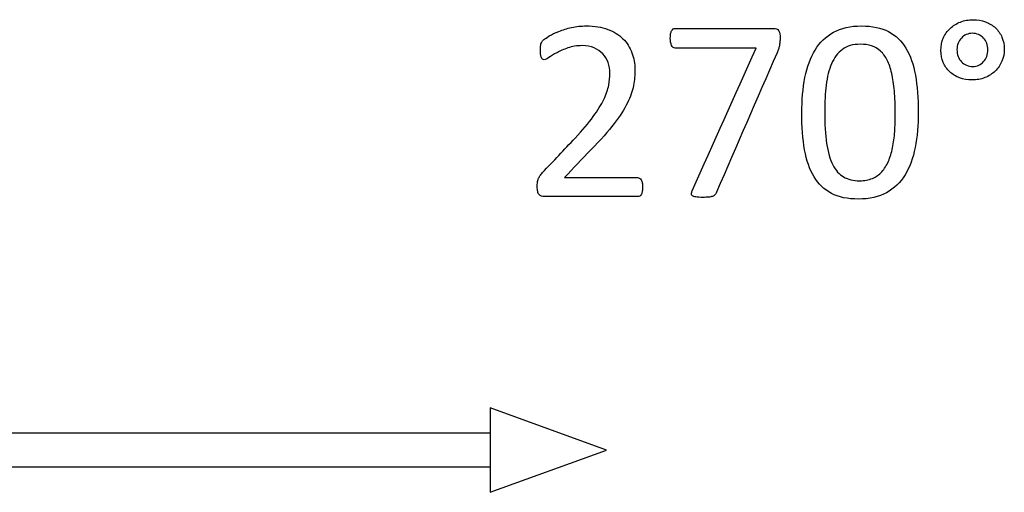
# Model space of a CAD drawing. Header units: inches. Extents: x 0 to 20790, y -12 to 14700.
# Tile 126 of 184: x 7631 to 8214, y 12032 to 12312. Entities that reach past the tile are written whole.
import ezdxf

# ---------------------------------------------------------------- set-up
doc = ezdxf.new("R2010")
doc.units = ezdxf.units.IN
doc.layers.add('254', color=7, linetype='Continuous', true_color=0xffffff)

msp = doc.modelspace()

# ---------------------------------------------------------------- linework, layer by layer
at = {"layer": '254', "color": 2, "linetype": 'Continuous', "lineweight": 25}
for p, q in [((7909.725, 12082.13), (7909.725, 12032.13)), ((7978.412, 12057.13), (7909.725, 12082.13)), ((7909.725, 12067.13), (7309.725, 12067.13)), ((7909.725, 12032.13), (7978.412, 12057.13)), ((7309.725, 12047.13), (7909.725, 12047.13))]:
    msp.add_line(p, q, dxfattribs=at)
at = {"layer": '254', "color": 172, "linetype": 'Continuous', "lineweight": 25}
for points, knots in [([(7999.678, 12210.388), (7999.809, 12211.112), (7999.866, 12211.92), (7999.866, 12213.766), (7999.809, 12214.574), (7999.664, 12215.267), (7999.549, 12215.959), (7999.347, 12216.536), (7998.77, 12217.459), (7998.453, 12217.806), (7998.049, 12218.036), (7997.674, 12218.267), (7997.27, 12218.383), (7982.43, 12218.383), (7967.995, 12218.383), (7953.559, 12218.383), (7958.81, 12223.874), (7964.061, 12229.366), (7969.312, 12234.857), (7975.025, 12240.685), (7979.584, 12245.878), (7986.464, 12254.841), (7989.076, 12258.919), (7992.711, 12266.248), (7993.923, 12269.652), (7994.471, 12272.826), (7995.048, 12275.971), (7995.337, 12279.144), (7995.337, 12285.867), (7994.731, 12289.185), (7992.374, 12295.449), (7990.605, 12298.187), (7985.816, 12302.918), (7982.815, 12304.765), (7975.602, 12307.477), (7971.361, 12308.169), (7963.513, 12308.169), (7960.628, 12307.852), (7955.146, 12306.64), (7952.636, 12305.861), (7948.078, 12304.072), (7946.173, 12303.178), (7943.152, 12301.318), (7942.076, 12300.581), (7941.471, 12300.062), (7940.865, 12299.514), (7940.432, 12299.052), (7940.028, 12298.36), (7939.855, 12297.956), (7939.624, 12297.148), (7939.509, 12296.657), (7939.48, 12296.08), (7939.422, 12295.532), (7939.393, 12294.869), (7939.393, 12293.022), (7939.451, 12292.099), (7939.537, 12291.32), (7939.653, 12290.541), (7939.797, 12289.935), (7940.143, 12289.012), (7940.374, 12288.665), (7940.951, 12288.262), (7941.269, 12288.175), (7942.25, 12288.175), (7943.173, 12288.608), (7944.442, 12289.473), (7945.683, 12290.339), (7947.241, 12291.291), (7949.116, 12292.33), (7950.992, 12293.339), (7953.184, 12294.292), (7955.666, 12295.157), (7958.147, 12296.051), (7960.974, 12296.484), (7966.745, 12296.484), (7969.11, 12296.051), (7971.159, 12295.157), (7973.207, 12294.292), (7974.91, 12293.109), (7976.295, 12291.637), (7977.651, 12290.137), (7978.689, 12288.406), (7979.411, 12286.444), (7980.103, 12284.453), (7980.478, 12282.376), (7980.478, 12277.961), (7980.247, 12275.596), (7979.324, 12270.575), (7978.372, 12267.777), (7975.44, 12261.626), (7973.352, 12258.227), (7967.985, 12250.725), (7964.408, 12246.484), (7953.475, 12234.988), (7947.068, 12228.144), (7940.634, 12221.326), (7939.999, 12220.633), (7939.509, 12220.027), (7939.134, 12219.421), (7938.73, 12218.844), (7938.412, 12218.238), (7938.153, 12217.661), (7937.893, 12217.056), (7937.749, 12216.392), (7937.579, 12214.862), (7937.547, 12213.94), (7937.547, 12211.805), (7937.633, 12210.852), (7937.806, 12210.073), (7938.008, 12209.323), (7938.268, 12208.717), (7938.672, 12208.313), (7939.047, 12207.91), (7939.509, 12207.592), (7940.057, 12207.419), (7940.576, 12207.246), (7941.211, 12207.159), (7960.272, 12207.159), (7978.612, 12207.159), (7997.414, 12207.159), (7997.818, 12207.275), (7998.222, 12207.506), (7998.597, 12207.736), (7998.914, 12208.083), (7999.376, 12209.064), (7999.549, 12209.669), (7999.678, 12210.388)], [0, 0, 0, 0, 0.0055574, 0.0055574, 0.0111148, 0.0111148, 0.0111148, 0.0153012, 0.0153012, 0.0194876, 0.0194876, 0.0194876, 0.0224508, 0.0224508, 0.128352, 0.128352, 0.128352, 0.1837982, 0.1837982, 0.1837982, 0.2341432, 0.2341432, 0.2846929, 0.2846929, 0.3352425, 0.3352425, 0.3352425, 0.3615319, 0.3615319, 0.3909283, 0.3909283, 0.4200885, 0.4200885, 0.4492488, 0.4492488, 0.478409, 0.478409, 0.4967433, 0.4967433, 0.5150776, 0.5150776, 0.5334119, 0.5334119, 0.5520026, 0.5520026, 0.5520026, 0.5570482, 0.5570482, 0.5620937, 0.5620937, 0.5671393, 0.5671393, 0.5671393, 0.5726193, 0.5726193, 0.580129, 0.580129, 0.580129, 0.5853505, 0.5853505, 0.5905721, 0.5905721, 0.5957937, 0.5957937, 0.6053666, 0.6053666, 0.6053666, 0.6205572, 0.6205572, 0.6205572, 0.6403521, 0.6403521, 0.6403521, 0.6641113, 0.6641113, 0.6843507, 0.6843507, 0.6843507, 0.7017406, 0.7017406, 0.7017406, 0.7186373, 0.7186373, 0.7186373, 0.7364102, 0.7364102, 0.7539523, 0.7539523, 0.7714944, 0.7714944, 0.788903, 0.788903, 0.8063116, 0.8063116, 0.83146, 0.83146, 0.83146, 0.837426, 0.837426, 0.837426, 0.8423847, 0.8423847, 0.8423847, 0.8475799, 0.8475799, 0.8525851, 0.8525851, 0.8581624, 0.8581624, 0.8581624, 0.8630184, 0.8630184, 0.8630184, 0.8671011, 0.8671011, 0.8671011, 0.8717563, 0.8717563, 0.9901241, 0.9901241, 0.9931034, 0.9931034, 0.9931034, 0.9965517, 0.9965517, 1, 1, 1, 1]), ([(8161.092, 12236.241), (8162.301, 12242.532), (8162.907, 12249.514), (8162.907, 12265.382), (8162.33, 12272.653), (8160.133, 12285.318), (8158.291, 12290.627), (8153.053, 12299.319), (8149.607, 12302.601), (8141.032, 12307.032), (8135.729, 12308.169), (8122.861, 12308.169), (8117.322, 12306.929), (8108.286, 12301.947), (8104.656, 12298.446), (8099.129, 12289.35), (8097.125, 12283.934), (8094.65, 12271.267), (8094.038, 12264.286), (8094.038, 12248.504), (8094.587, 12241.233), (8096.775, 12228.562), (8098.655, 12223.23), (8103.911, 12214.566), (8107.339, 12211.285), (8115.89, 12206.779), (8121.159, 12205.688), (8134.056, 12205.688), (8139.595, 12206.929), (8148.62, 12211.93), (8152.29, 12215.411), (8157.874, 12224.507), (8159.878, 12229.923), (8161.092, 12236.241)], [0, 0, 0, 0, 0.0543047, 0.0543047, 0.1127078, 0.1127078, 0.1713698, 0.1713698, 0.2297471, 0.2297471, 0.2878154, 0.2878154, 0.3485474, 0.3485474, 0.4097427, 0.4097427, 0.4706554, 0.4706554, 0.5313014, 0.5313014, 0.5967898, 0.5967898, 0.66204, 0.66204, 0.7274173, 0.7274173, 0.7929602, 0.7929602, 0.8624297, 0.8624297, 0.9313731, 0.9313731, 1, 1, 1, 1]), ([(8212.41, 12287.255), (8213.34, 12289.444), (8213.831, 12291.81), (8213.831, 12296.946), (8213.369, 12299.312), (8211.522, 12303.639), (8210.224, 12305.457), (8208.608, 12306.986), (8206.964, 12308.487), (8205.002, 12309.669), (8202.752, 12310.564), (8200.501, 12311.429), (8198.02, 12311.862), (8192.653, 12311.862), (8190.143, 12311.401), (8185.527, 12309.554), (8183.507, 12308.285), (8180.061, 12305.125), (8178.718, 12303.207), (8177.737, 12300.985), (8176.785, 12298.735), (8176.295, 12296.311), (8176.295, 12291.089), (8176.756, 12288.694), (8178.613, 12284.4), (8179.872, 12282.549), (8181.517, 12281.02), (8183.161, 12279.462), (8185.094, 12278.279), (8189.572, 12276.592), (8192.019, 12276.173), (8197.472, 12276.173), (8199.982, 12276.634), (8204.656, 12278.481), (8206.675, 12279.779), (8210.152, 12283.082), (8211.465, 12285.03), (8212.41, 12287.255)], [0, 0, 0, 0, 0.0587249, 0.0587249, 0.1201497, 0.1201497, 0.1815745, 0.1815745, 0.1815745, 0.2402403, 0.2402403, 0.2402403, 0.3043537, 0.3043537, 0.3698608, 0.3698608, 0.435368, 0.435368, 0.5002841, 0.5002841, 0.5002841, 0.5649556, 0.5649556, 0.6303456, 0.6303456, 0.6964808, 0.6964808, 0.6964808, 0.7567141, 0.7567141, 0.8178921, 0.8178921, 0.878426, 0.878426, 0.93896, 0.93896, 1, 1, 1, 1]), ([(8081.068, 12298.505), (8081.142, 12299.254), (8081.199, 12300.091), (8081.199, 12302.139), (8081.113, 12303.062), (8080.968, 12303.784), (8080.795, 12304.505), (8080.593, 12305.082), (8080.016, 12306.005), (8079.612, 12306.323), (8079.064, 12306.467), (8078.545, 12306.64), (8077.91, 12306.698), (8057.849, 12306.698), (8038.508, 12306.698), (8018.707, 12306.698), (8018.303, 12306.582), (8017.956, 12306.352), (8017.581, 12306.121), (8017.293, 12305.775), (8016.773, 12304.794), (8016.572, 12304.188), (8016.456, 12303.466), (8016.312, 12302.745), (8016.254, 12301.908), (8016.254, 12299.081), (8016.485, 12297.667), (8017.466, 12295.59), (8018.216, 12295.099), (8035.094, 12295.099), (8051.02, 12295.099), (8066.947, 12295.099), (8054.386, 12266.94), (8041.826, 12238.781), (8029.266, 12210.622), (8028.949, 12209.958), (8028.776, 12209.381), (8028.66, 12208.4), (8028.862, 12207.996), (8029.295, 12207.65), (8029.728, 12207.333), (8030.449, 12207.073), (8032.382, 12206.78), (8033.738, 12206.698), (8036.825, 12206.698), (8037.951, 12206.727), (8039.797, 12206.9), (8040.547, 12207.044), (8041.153, 12207.275), (8041.73, 12207.506), (8042.221, 12207.823), (8042.596, 12208.198), (8043, 12208.573), (8043.317, 12209.092), (8055.403, 12237.293), (8067.466, 12264.786), (8079.724, 12293.053), (8079.988, 12293.715), (8080.218, 12294.349), (8080.449, 12295.013), (8080.622, 12295.676), (8080.767, 12296.369), (8080.882, 12297.061), (8080.997, 12297.783), (8081.068, 12298.505)], [0, 0, 0, 0, 0.0062765, 0.0062765, 0.0139261, 0.0139261, 0.0139261, 0.0188922, 0.0188922, 0.0238584, 0.0238584, 0.0238584, 0.0290188, 0.0290188, 0.1673867, 0.1673867, 0.1706893, 0.1706893, 0.1706893, 0.1741749, 0.1741749, 0.1776606, 0.1776606, 0.1776606, 0.1838424, 0.1838424, 0.1954788, 0.1954788, 0.2071152, 0.2071152, 0.4017601, 0.4017601, 0.4017601, 0.6857151, 0.6857151, 0.6857151, 0.6913138, 0.6913138, 0.6969124, 0.6969124, 0.6969124, 0.7038179, 0.7038179, 0.710928, 0.710928, 0.7162897, 0.7162897, 0.7216514, 0.7216514, 0.7216514, 0.7268646, 0.7268646, 0.7268646, 0.732323, 0.732323, 0.9809193, 0.9809193, 0.9874445, 0.9874445, 0.9874445, 0.993627, 0.993627, 0.993627, 1, 1, 1, 1]), ([(8203.444, 12297.898), (8203.906, 12296.686), (8204.136, 12295.388), (8204.136, 12292.618), (8203.906, 12291.349), (8202.982, 12288.983), (8202.348, 12287.944), (8201.569, 12287.05), (8200.761, 12286.155), (8199.809, 12285.434), (8198.712, 12284.944), (8197.616, 12284.424), (8196.433, 12284.165), (8193.865, 12284.165), (8192.625, 12284.395), (8190.316, 12285.376), (8189.335, 12286.069), (8188.47, 12286.934), (8187.633, 12287.8), (8186.97, 12288.867), (8186.037, 12291.316), (8185.816, 12292.676), (8185.816, 12295.503), (8186.046, 12296.744), (8186.97, 12299.11), (8187.633, 12300.148), (8189.249, 12301.88), (8190.23, 12302.572), (8192.423, 12303.553), (8193.634, 12303.784), (8196.231, 12303.784), (8197.472, 12303.553), (8199.722, 12302.572), (8200.703, 12301.88), (8201.511, 12301.014), (8202.348, 12300.148), (8202.982, 12299.11), (8203.444, 12297.898)], [0, 0, 0, 0, 0.0651434, 0.0651434, 0.1302867, 0.1302867, 0.1954301, 0.1954301, 0.1954301, 0.2558885, 0.2558885, 0.2558885, 0.3168823, 0.3168823, 0.3851372, 0.3851372, 0.4533921, 0.4533921, 0.4533921, 0.5178802, 0.5178802, 0.583711, 0.583711, 0.641946, 0.641946, 0.700181, 0.700181, 0.758416, 0.758416, 0.816651, 0.816651, 0.8775331, 0.8775331, 0.9384151, 0.9384151, 0.9384151, 1, 1, 1, 1]), ([(8148.813, 12269.622), (8149.174, 12265.671), (8149.347, 12261.227), (8149.347, 12252.543), (8149.232, 12248.994), (8148.77, 12242.185), (8148.366, 12239.012), (8147.104, 12233.159), (8146.289, 12230.5), (8145.279, 12228.077), (8144.24, 12225.682), (8142.942, 12223.605), (8139.812, 12220.185), (8137.951, 12218.844), (8133.598, 12216.987), (8131.055, 12216.536), (8124.506, 12216.536), (8121.361, 12217.286), (8116.202, 12220.267), (8114.061, 12222.653), (8110.726, 12229.208), (8109.503, 12233.443), (8107.95, 12243.855), (8107.57, 12250.177), (8107.57, 12263.161), (8107.858, 12268.354), (8109.012, 12277.987), (8110.051, 12282.203), (8113.172, 12289.369), (8115.331, 12292.185), (8120.755, 12296.282), (8124.304, 12297.321), (8131.113, 12297.321), (8133.334, 12297.004), (8135.325, 12296.369), (8137.287, 12295.705), (8139.047, 12294.695), (8140.576, 12293.282), (8142.134, 12291.868), (8143.432, 12290.079), (8145.665, 12285.728), (8146.548, 12283.126), (8147.933, 12277.067), (8148.453, 12273.576), (8148.813, 12269.622)], [0, 0, 0, 0, 0.084611, 0.084611, 0.1472133, 0.1472133, 0.2098157, 0.2098157, 0.2717068, 0.2717068, 0.2717068, 0.3191037, 0.3191037, 0.3669395, 0.3669395, 0.4153154, 0.4153154, 0.4778621, 0.4778621, 0.539587, 0.539587, 0.6008822, 0.6008822, 0.6617974, 0.6617974, 0.7071297, 0.7071297, 0.7524307, 0.7524307, 0.7978664, 0.7978664, 0.8433022, 0.8433022, 0.8688786, 0.8688786, 0.8688786, 0.8996503, 0.8996503, 0.8996503, 0.9334551, 0.9334551, 0.9667275, 0.9667275, 1, 1, 1, 1])]:
    msp.add_open_spline(points, degree=3, knots=knots, dxfattribs=at)
at = {"layer": '254', "color": 2, "linetype": 'Continuous', "lineweight": 25}
for points, knots in [([(7941.471, 12300.062), (7942.076, 12300.581), (7943.152, 12301.318), (7946.173, 12303.178), (7948.078, 12304.072), (7952.636, 12305.861), (7955.146, 12306.64), (7960.628, 12307.852), (7963.513, 12308.169), (7971.361, 12308.169), (7975.602, 12307.477), (7982.815, 12304.765), (7985.816, 12302.918), (7990.605, 12298.187), (7992.374, 12295.449), (7994.731, 12289.185), (7995.337, 12285.867), (7995.337, 12279.144), (7995.048, 12275.971), (7994.471, 12272.826)], [0, 0, 0, 0, 0.0857662, 0.0857662, 0.1703495, 0.1703495, 0.2549328, 0.2549328, 0.3395161, 0.3395161, 0.4740439, 0.4740439, 0.6085716, 0.6085716, 0.7430993, 0.7430993, 0.8787164, 0.8787164, 1, 1, 1, 1]), ([(8095.885, 12277.586), (8097.125, 12283.934), (8099.129, 12289.35), (8104.656, 12298.446), (8108.286, 12301.947), (8117.322, 12306.929), (8122.861, 12308.169), (8135.729, 12308.169), (8141.032, 12307.032), (8149.607, 12302.601), (8153.053, 12299.319), (8158.291, 12290.627), (8160.133, 12285.318), (8162.33, 12272.653), (8162.907, 12265.382), (8162.907, 12249.514), (8162.301, 12242.532), (8161.09, 12236.242)], [0, 0, 0, 0, 0.1294209, 0.1294209, 0.2594424, 0.2594424, 0.3884795, 0.3884795, 0.511857, 0.511857, 0.6358911, 0.6358911, 0.7605301, 0.7605301, 0.8846191, 0.8846191, 1, 1, 1, 1]), ([(8066.947, 12295.099), (8051.02, 12295.099), (8035.094, 12295.099), (8018.216, 12295.099), (8017.466, 12295.59), (8016.485, 12297.667), (8016.254, 12299.081), (8016.254, 12301.908), (8016.312, 12302.745), (8016.456, 12303.466)], [0, 0, 0, 0, 0.8685647, 0.8685647, 0.9204897, 0.9204897, 0.9724148, 0.9724148, 1, 1, 1, 1]), ([(8016.456, 12303.466), (8016.572, 12304.188), (8016.773, 12304.794), (8017.293, 12305.775), (8017.581, 12306.121), (8017.956, 12306.352)], [0, 0, 0, 0, 0.5, 0.5, 1, 1, 1, 1]), ([(8017.956, 12306.352), (8018.303, 12306.582), (8018.707, 12306.698), (8038.508, 12306.698), (8057.849, 12306.698), (8077.91, 12306.698), (8078.545, 12306.64), (8079.064, 12306.467)], [0, 0, 0, 0, 0.022493, 0.022493, 0.9648547, 0.9648547, 1, 1, 1, 1]), ([(8079.064, 12306.467), (8079.612, 12306.323), (8080.016, 12306.005), (8080.593, 12305.082), (8080.795, 12304.505), (8080.968, 12303.784)], [0, 0, 0, 0, 0.5, 0.5, 1, 1, 1, 1]), ([(8080.968, 12303.784), (8081.113, 12303.062), (8081.199, 12302.139), (8081.199, 12300.091), (8081.142, 12299.254), (8081.084, 12298.504)], [0, 0, 0, 0, 0.5492958, 0.5492958, 1, 1, 1, 1]), ([(7939.537, 12291.32), (7939.451, 12292.099), (7939.393, 12293.022), (7939.393, 12294.869), (7939.422, 12295.532), (7939.48, 12296.08)], [0, 0, 0, 0, 0.578125, 0.578125, 1, 1, 1, 1]), ([(7939.48, 12296.08), (7939.509, 12296.657), (7939.624, 12297.148), (7939.855, 12297.956), (7940.028, 12298.36), (7940.432, 12299.052), (7940.865, 12299.514), (7941.471, 12300.062)], [0, 0, 0, 0, 0.3333333, 0.3333333, 0.6666667, 0.6666667, 1, 1, 1, 1]), ([(7971.159, 12295.157), (7969.11, 12296.051), (7966.745, 12296.484), (7960.974, 12296.484), (7958.147, 12296.051), (7955.666, 12295.157)], [0, 0, 0, 0, 0.46, 0.46, 1, 1, 1, 1]), ([(8135.325, 12296.369), (8133.334, 12297.004), (8131.113, 12297.321), (8124.304, 12297.321), (8120.755, 12296.282), (8115.331, 12292.185), (8113.172, 12289.369), (8110.051, 12282.203), (8109.012, 12277.987), (8107.858, 12268.354), (8107.57, 12263.161), (8107.57, 12250.177), (8107.95, 12243.855), (8109.503, 12233.443), (8110.726, 12229.208), (8114.061, 12222.653), (8116.202, 12220.267), (8121.361, 12217.286), (8124.506, 12216.536), (8131.055, 12216.536), (8133.598, 12216.987), (8137.951, 12218.844), (8139.812, 12220.185), (8142.942, 12223.605), (8144.24, 12225.682), (8145.279, 12228.077)], [0, 0, 0, 0, 0.0428292, 0.0428292, 0.1189141, 0.1189141, 0.194999, 0.194999, 0.2708582, 0.2708582, 0.3467698, 0.3467698, 0.4487759, 0.4487759, 0.5514185, 0.5514185, 0.6547806, 0.6547806, 0.7595187, 0.7595187, 0.8405271, 0.8405271, 0.9206309, 0.9206309, 1, 1, 1, 1]), ([(7944.442, 12289.473), (7943.173, 12288.608), (7942.25, 12288.175), (7941.269, 12288.175), (7940.951, 12288.262), (7940.374, 12288.665), (7940.143, 12289.012), (7939.797, 12289.935), (7939.653, 12290.541), (7939.537, 12291.32)], [0, 0, 0, 0, 0.3793103, 0.3793103, 0.5862069, 0.5862069, 0.7931034, 0.7931034, 1, 1, 1, 1]), ([(8080.218, 12294.349), (8079.988, 12293.715), (8079.724, 12293.053), (8067.466, 12264.786), (8055.403, 12237.293), (8043.317, 12209.092), (8043, 12208.573), (8042.596, 12208.198)], [0, 0, 0, 0, 0.025041, 0.025041, 0.9790532, 0.9790532, 1, 1, 1, 1]), ([(8148.828, 12269.623), (8148.453, 12273.576), (8147.933, 12277.067), (8146.548, 12283.126), (8145.665, 12285.728), (8143.432, 12290.079), (8142.134, 12291.868), (8140.576, 12293.282)], [0, 0, 0, 0, 0.3315651, 0.3315651, 0.6631302, 0.6631302, 1, 1, 1, 1]), ([(7940.634, 12221.326), (7947.068, 12228.144), (7953.475, 12234.988), (7964.408, 12246.484), (7967.985, 12250.725), (7973.352, 12258.227), (7975.44, 12261.626), (7978.372, 12267.777), (7979.324, 12270.575), (7980.247, 12275.596), (7980.478, 12277.961), (7980.478, 12282.376), (7980.103, 12284.453), (7979.411, 12286.444)], [0, 0, 0, 0, 0.222902, 0.222902, 0.3772026, 0.3772026, 0.5315032, 0.5315032, 0.6869868, 0.6869868, 0.8424705, 0.8424705, 1, 1, 1, 1]), ([(7994.471, 12272.826), (7993.923, 12269.652), (7992.711, 12266.248), (7989.076, 12258.919), (7986.464, 12254.841), (7979.584, 12245.878), (7975.025, 12240.685), (7969.312, 12234.857)], [0, 0, 0, 0, 0.3337837, 0.3337837, 0.6675673, 0.6675673, 1, 1, 1, 1]), ([(8161.09, 12236.242), (8159.878, 12229.923), (8157.874, 12224.507), (8152.29, 12215.411), (8148.62, 12211.93), (8139.595, 12206.929), (8134.056, 12205.688), (8121.159, 12205.688), (8115.89, 12206.779), (8107.339, 12211.285), (8103.911, 12214.566), (8098.655, 12223.23), (8096.775, 12228.562), (8094.587, 12241.233), (8094.038, 12248.504), (8094.038, 12264.286), (8094.65, 12271.267), (8095.885, 12277.586)], [0, 0, 0, 0, 0.129645, 0.129645, 0.2598881, 0.2598881, 0.3911248, 0.3911248, 0.5149437, 0.5149437, 0.6384498, 0.6384498, 0.7617158, 0.7617158, 0.8854319, 0.8854319, 1, 1, 1, 1]), ([(8145.279, 12228.077), (8146.289, 12230.5), (8147.104, 12233.159), (8148.366, 12239.012), (8148.77, 12242.185), (8149.232, 12248.994), (8149.347, 12252.543), (8149.347, 12261.227), (8149.174, 12265.671), (8148.828, 12269.623)], [0, 0, 0, 0, 0.2277864, 0.2277864, 0.4581904, 0.4581904, 0.6885945, 0.6885945, 1, 1, 1, 1]), ([(7937.806, 12210.073), (7937.633, 12210.852), (7937.547, 12211.805), (7937.547, 12213.94), (7937.579, 12214.862), (7937.749, 12216.392), (7937.893, 12217.056), (7938.153, 12217.661)], [0, 0, 0, 0, 0.3534889, 0.3534889, 0.6707225, 0.6707225, 1, 1, 1, 1]), ([(7953.559, 12218.383), (7967.995, 12218.383), (7982.43, 12218.383), (7997.27, 12218.383), (7997.674, 12218.267), (7998.049, 12218.036)], [0, 0, 0, 0, 0.9727803, 0.9727803, 1, 1, 1, 1]), ([(7998.049, 12218.036), (7998.453, 12217.806), (7998.77, 12217.459), (7999.347, 12216.536), (7999.549, 12215.959), (7999.664, 12215.267)], [0, 0, 0, 0, 0.5, 0.5, 1, 1, 1, 1]), ([(7999.664, 12215.267), (7999.809, 12214.574), (7999.866, 12213.766), (7999.866, 12211.92), (7999.809, 12211.112), (7999.664, 12210.391)], [0, 0, 0, 0, 0.5, 0.5, 1, 1, 1, 1]), ([(7999.664, 12210.391), (7999.549, 12209.669), (7999.376, 12209.064), (7998.914, 12208.083), (7998.597, 12207.736), (7998.222, 12207.506)], [0, 0, 0, 0, 0.5, 0.5, 1, 1, 1, 1]), ([(8029.295, 12207.65), (8028.862, 12207.996), (8028.66, 12208.4), (8028.776, 12209.381), (8028.949, 12209.958), (8029.266, 12210.622)], [0, 0, 0, 0, 0.5, 0.5, 1, 1, 1, 1]), ([(7998.222, 12207.506), (7997.818, 12207.275), (7997.414, 12207.159), (7978.612, 12207.159), (7960.272, 12207.159), (7941.211, 12207.159), (7940.576, 12207.246), (7940.057, 12207.419)], [0, 0, 0, 0, 0.0236453, 0.0236453, 0.9630542, 0.9630542, 1, 1, 1, 1]), ([(8041.153, 12207.275), (8040.547, 12207.044), (8039.797, 12206.9), (8037.951, 12206.727), (8036.825, 12206.698), (8033.738, 12206.698), (8032.382, 12206.78), (8030.449, 12207.073), (8029.728, 12207.333), (8029.295, 12207.65)], [0, 0, 0, 0, 0.2167313, 0.2167313, 0.4334625, 0.4334625, 0.720867, 0.720867, 1, 1, 1, 1])]:
    msp.add_open_spline(points, degree=3, knots=knots, dxfattribs=at)
for points in [[(8080.767, 12296.369), (8080.622, 12295.676), (8080.449, 12295.013), (8080.218, 12294.349)], [(8081.084, 12298.504), (8080.997, 12297.783), (8080.882, 12297.061), (8080.767, 12296.369)], [(8140.576, 12293.282), (8139.047, 12294.695), (8137.287, 12295.705), (8135.325, 12296.369)], [(7949.116, 12292.33), (7947.241, 12291.291), (7945.683, 12290.339), (7944.442, 12289.473)], [(7955.666, 12295.157), (7953.184, 12294.292), (7950.992, 12293.339), (7949.116, 12292.33)], [(7976.295, 12291.637), (7974.91, 12293.109), (7973.207, 12294.292), (7971.159, 12295.157)], [(7979.411, 12286.444), (7978.689, 12288.406), (7977.651, 12290.137), (7976.295, 12291.637)], [(8029.266, 12210.622), (8041.826, 12238.781), (8054.386, 12266.94), (8066.947, 12295.099)], [(7969.312, 12234.857), (7964.061, 12229.366), (7958.81, 12223.874), (7953.559, 12218.383)], [(7939.134, 12219.421), (7939.509, 12220.027), (7939.999, 12220.633), (7940.634, 12221.326)], [(7938.153, 12217.661), (7938.412, 12218.238), (7938.73, 12218.844), (7939.134, 12219.421)], [(7938.672, 12208.313), (7938.268, 12208.717), (7938.008, 12209.323), (7937.806, 12210.073)], [(7940.057, 12207.419), (7939.509, 12207.592), (7939.047, 12207.91), (7938.672, 12208.313)], [(8042.596, 12208.198), (8042.221, 12207.823), (8041.73, 12207.506), (8041.153, 12207.275)]]:
    msp.add_open_spline(points, degree=3, dxfattribs=at)

doc.saveas('drawing.dxf')
